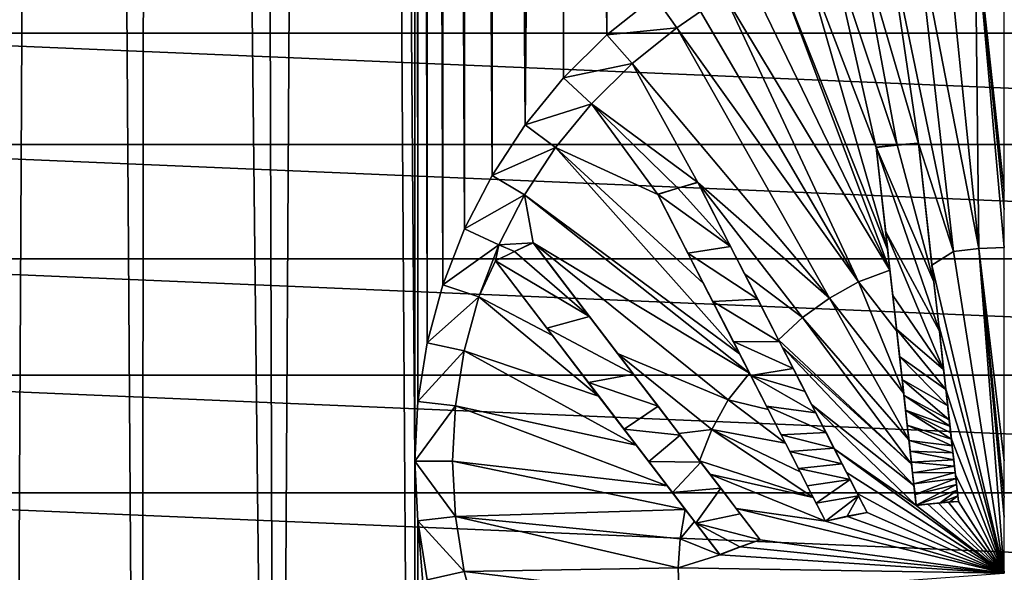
# Model space of a CAD drawing. Header units: metres. Extents: x -24 to 72, y -247 to 22.
# Tile 169 of 256: x -7 to 0, y -223 to -219. Entities that reach past the tile are written whole.
import ezdxf

# ---------------------------------------------------------------- set-up
doc = ezdxf.new("R2010")
doc.units = ezdxf.units.M
doc.layers.add('solid_509589_MEDIA_SW0001', color=7, linetype='CONTINUOUS')

msp = doc.modelspace()

# ---------------------------------------------------------------- linework, layer by layer
at = {"layer": 'solid_509589_MEDIA_SW0001'}
for points in [[(-5.328222, -234.871155, 309.950439), (-4.852002, -152.861771, 308.521423), (-5.565951, -153.316559, 308.525574)], [(-5.328222, -234.871155, 309.950439), (-4.303972, -235.255737, 309.962128), (-4.852002, -152.861771, 308.521423)], [(-4.316981, -222.250931, 309.735077), (-4.852002, -152.861771, 308.521423), (-4.303972, -235.255737, 309.962128)], [(-4.316837, -184.356705, 309.073639), (-4.852002, -152.861771, 308.521423), (-4.316981, -222.250931, 309.735077)], [(-5.328222, -234.871155, 309.950439), (-5.565951, -153.316559, 308.525574), (-6.237439, -153.831802, 308.530548)], [(-6.318621, -234.406082, 309.936462), (-6.237439, -153.831802, 308.530548), (-6.861613, -154.403702, 308.536377)], [(-6.318621, -234.406082, 309.936462), (-5.328222, -234.871155, 309.950439), (-6.237439, -153.831802, 308.530548)], [(-7.268632, -233.863571, 309.92041), (-6.861613, -154.403702, 308.536377), (-7.433364, -155.027634, 308.543091)], [(-7.268632, -233.863571, 309.92041), (-6.318621, -234.406082, 309.936462), (-6.861613, -154.403702, 308.536377)], [(-4.316837, -184.356705, 309.073639), (-4.316981, -222.250931, 309.735077), (-4.293894, -221.81459, 309.72757)], [(-4.293775, -184.792953, 309.08136), (-4.316837, -184.356705, 309.073639), (-4.293894, -221.81459, 309.72757)], [(-4.293775, -184.792953, 309.08136), (-4.293894, -221.81459, 309.72757), (-4.224971, -221.382645, 309.720306)], [(-4.224804, -185.225204, 309.089203), (-4.293775, -184.792953, 309.08136), (-4.224971, -221.382645, 309.720306)], [(-4.224804, -185.225204, 309.089203), (-4.224971, -221.382645, 309.720306), (-4.110691, -220.959564, 309.713409)], [(-4.110562, -185.648148, 309.097046), (-4.224804, -185.225204, 309.089203), (-4.110691, -220.959564, 309.713409)], [(-4.110562, -185.648148, 309.097046), (-4.110691, -220.959564, 309.713409), (-3.952045, -220.549454, 309.706909)], [(-3.951855, -186.058334, 309.104858), (-4.110562, -185.648148, 309.097046), (-3.952045, -220.549454, 309.706909)], [(-3.951855, -186.058334, 309.104858), (-3.952045, -220.549454, 309.706909), (-3.750504, -220.157059, 309.700836)], [(-3.75037, -186.450638, 309.112488), (-3.951855, -186.058334, 309.104858), (-3.750504, -220.157059, 309.700836)], [(-3.75037, -186.450638, 309.112488), (-3.750504, -220.157059, 309.700836), (-3.507799, -219.786255, 309.695221)], [(-3.507771, -186.821228, 309.119812), (-3.75037, -186.450638, 309.112488), (-3.507799, -219.786255, 309.695221)], [(-3.226469, -187.165894, 309.12677), (-3.507771, -186.821228, 309.119812), (-3.507799, -219.786255, 309.695221)], [(-3.226469, -187.165894, 309.12677), (-3.507799, -219.786255, 309.695221), (-3.226468, -219.441589, 309.690155)], [(-3.226469, -187.165894, 309.12677), (-3.226468, -219.441589, 309.690155), (-2.908983, -219.126602, 309.685638)], [(-2.908863, -187.480942, 309.13324), (-3.226469, -187.165894, 309.12677), (-2.908983, -219.126602, 309.685638)], [(-2.908863, -187.480942, 309.13324), (-2.908983, -219.126602, 309.685638), (-2.558844, -218.845291, 309.681671)], [(-9.46447, -219.114075, 271.534576), (-9.107846, -218.325272, 271.520813), (9.46447, -219.114075, 271.534576)], [(-9.107846, -218.325272, 271.520813), (9.107846, -218.325272, 271.520813), (9.46447, -219.114075, 271.534576)], [(-0.372269, -220.714218, 309.887573), (-0.640708, -218.355057, 309.689392), (-0.851585, -218.393738, 309.689911)], [(-0.186552, -220.692291, 309.887604), (-0.427795, -218.327301, 309.688995), (-0.640708, -218.355057, 309.689392)], [(-0.372269, -220.714218, 309.887573), (-0.186552, -220.692291, 309.887604), (-0.640708, -218.355057, 309.689392)], [(-0.186552, -220.692291, 309.887604), (-0.213895, -218.310623, 309.688751), (-0.427795, -218.327301, 309.688995)], [(0.000309, -220.273178, 309.862946), (0.000295, -218.305054, 309.688629), (-0.213895, -218.310623, 309.688751)], [(0.00031, -220.406326, 309.871368), (-0.213895, -218.310623, 309.688751), (0.000311, -220.684967, 309.887573)], [(-0.186552, -220.692291, 309.887604), (0.000311, -220.684967, 309.887573), (-0.213895, -218.310623, 309.688751)], [(0.000309, -220.273178, 309.862946), (-0.213895, -218.310623, 309.688751), (0.00031, -220.406326, 309.871368)], [(-0.783134, -219.936005, 309.832489), (-1.059853, -218.443253, 309.690582), (-1.264902, -218.503433, 309.691406)], [(-0.628708, -219.922791, 309.834106), (-0.851585, -218.393738, 309.689911), (-1.059853, -218.443253, 309.690582)], [(-0.783134, -219.936005, 309.832489), (-0.628708, -219.922791, 309.834106), (-1.059853, -218.443253, 309.690582)], [(-0.628708, -219.922791, 309.834106), (-0.372269, -220.714218, 309.887573), (-0.851585, -218.393738, 309.689911)], [(-0.937366, -219.952118, 309.830505), (-1.264902, -218.503433, 309.691406), (-1.466298, -218.574097, 309.692352)], [(-0.937366, -219.952118, 309.830505), (-0.783134, -219.936005, 309.832489), (-1.264902, -218.503433, 309.691406)], [(-0.853422, -220.704468, 309.880066), (-1.466298, -218.574097, 309.692352), (-1.663388, -218.654984, 309.693451)], [(-0.853422, -220.704468, 309.880066), (-0.937366, -219.952118, 309.830505), (-1.466298, -218.574097, 309.692352)], [(-0.837045, -220.851273, 309.888123), (-1.663388, -218.654984, 309.693451), (-1.855572, -218.745819, 309.694702)], [(-0.837045, -220.851273, 309.888123), (-0.853422, -220.704468, 309.880066), (-1.663388, -218.654984, 309.693451)], [(-0.837045, -220.851273, 309.888123), (-1.855572, -218.745819, 309.694702), (-2.042455, -218.846375, 309.696075)], [(-2.397858, -219.075073, 309.699249), (-2.558844, -218.845291, 309.681671), (-2.908983, -219.126602, 309.685638)], [(-2.397858, -219.075073, 309.699249), (-2.223413, -218.956284, 309.697601), (-2.558844, -218.845291, 309.681671)], [(-1.067941, -220.937317, 309.887177), (-2.042455, -218.846375, 309.696075), (-2.223413, -218.956284, 309.697601)], [(-1.067941, -220.937317, 309.887177), (-0.837045, -220.851273, 309.888123), (-2.042455, -218.846375, 309.696075)], [(-1.067941, -220.937317, 309.887177), (-2.223413, -218.956284, 309.697601), (-2.397858, -219.075073, 309.699249)], [(-2.725497, -219.337967, 309.702942), (-2.397858, -219.075073, 309.699249), (-2.908983, -219.126602, 309.685638)], [(-1.279237, -221.056839, 309.886932), (-2.397858, -219.075073, 309.699249), (-2.725497, -219.337967, 309.702942)], [(-1.279237, -221.056839, 309.886932), (-1.067941, -220.937317, 309.887177), (-2.397858, -219.075073, 309.699249)], [(-9.752889, -219.930267, 271.548828), (-9.46447, -219.114075, 271.534576), (9.752889, -219.930267, 271.548828)], [(-9.46447, -219.114075, 271.534576), (9.46447, -219.114075, 271.534576), (9.752889, -219.930267, 271.548828)], [(-2.725497, -219.337967, 309.702942), (-2.908983, -219.126602, 309.685638), (-3.226468, -219.441589, 309.690155)], [(-3.022307, -219.63208, 309.707184), (-2.725497, -219.337967, 309.702942), (-3.226468, -219.441589, 309.690155)], [(-2.244783, -220.208969, 309.798645), (-2.725497, -219.337967, 309.702942), (-3.022307, -219.63208, 309.707184)], [(-2.244783, -220.208969, 309.798645), (-1.279237, -221.056839, 309.886932), (-2.725497, -219.337967, 309.702942)], [(-3.022307, -219.63208, 309.707184), (-3.226468, -219.441589, 309.690155), (-3.507799, -219.786255, 309.695221)], [(-3.285247, -219.953796, 309.711914), (-3.022307, -219.63208, 309.707184), (-3.507799, -219.786255, 309.695221)], [(-2.536836, -220.297058, 309.787689), (-3.022307, -219.63208, 309.707184), (-3.285247, -219.953796, 309.711914)], [(-2.390387, -220.251419, 309.793365), (-2.244783, -220.208969, 309.798645), (-3.022307, -219.63208, 309.707184)], [(-2.536836, -220.297058, 309.787689), (-2.390387, -220.251419, 309.793365), (-3.022307, -219.63208, 309.707184)], [(-3.285247, -219.953796, 309.711914), (-3.507799, -219.786255, 309.695221), (-3.750504, -220.157059, 309.700836)], [(-9.971068, -220.768066, 271.563446), (-9.752889, -219.930267, 271.548828), (9.971068, -220.768066, 271.563446)], [(-9.752889, -219.930267, 271.548828), (9.752889, -219.930267, 271.548828), (9.971068, -220.768066, 271.563446)], [(-3.511972, -220.299744, 309.717133), (-3.285247, -219.953796, 309.711914), (-3.750504, -220.157059, 309.700836)], [(-1.938065, -221.464737, 309.878418), (-3.285247, -219.953796, 309.711914), (-3.511972, -220.299744, 309.717133)], [(-2.204252, -220.945541, 309.843201), (-2.536836, -220.297058, 309.787689), (-3.285247, -219.953796, 309.711914)], [(-1.938065, -221.464737, 309.878418), (-2.204252, -220.945541, 309.843201), (-3.285247, -219.953796, 309.711914)], [(-0.783129, -219.93425, 309.932648), (-0.783134, -219.936005, 309.832489), (-0.937366, -219.952118, 309.830505)], [(-0.783129, -219.93425, 309.932648), (-0.937366, -219.952118, 309.830505), (-0.937351, -219.950363, 309.930664)], [(-0.937351, -219.950363, 309.930664), (-0.937366, -219.952118, 309.830505), (-0.853422, -220.704468, 309.880066)], [(-0.783129, -219.93425, 309.932648), (-0.937351, -219.950363, 309.930664), (-0.515422, -220.936279, 309.99765)], [(-0.937351, -219.950363, 309.930664), (-0.853422, -220.704468, 309.880066), (-0.868818, -220.564575, 309.972076)], [(-0.937351, -219.950363, 309.930664), (-0.475082, -221.297974, 310.014191), (-0.515422, -220.936279, 309.99765)], [(-0.937351, -219.950363, 309.930664), (-0.868818, -220.564575, 309.972076), (-0.475082, -221.297974, 310.014191)], [(-0.628692, -219.921036, 309.934265), (-0.628708, -219.922791, 309.834106), (-0.783134, -219.936005, 309.832489)], [(-0.783129, -219.93425, 309.932648), (-0.628692, -219.921036, 309.934265), (-0.783134, -219.936005, 309.832489)], [(-0.783129, -219.93425, 309.932648), (-0.515422, -220.936279, 309.99765), (-0.628692, -219.921036, 309.934265)], [(-0.515422, -220.936279, 309.99765), (-0.628708, -219.922791, 309.834106), (-0.628692, -219.921036, 309.934265)], [(-0.628708, -219.922791, 309.834106), (-0.529198, -220.814667, 309.891235), (-0.372269, -220.714218, 309.887573)], [(-0.515422, -220.936279, 309.99765), (-0.529198, -220.814667, 309.891235), (-0.628708, -219.922791, 309.834106)], [(-3.511972, -220.299744, 309.717133), (-3.750504, -220.157059, 309.700836), (-3.952045, -220.549454, 309.706909)], [(-2.244768, -220.20723, 309.898895), (-2.244783, -220.208969, 309.798645), (-2.390387, -220.251419, 309.793365)], [(-2.389311, -220.249359, 309.893646), (-2.244768, -220.20723, 309.898895), (-2.390387, -220.251419, 309.793365)], [(-2.389311, -220.249359, 309.893646), (-2.003406, -220.677841, 309.939667), (-2.244768, -220.20723, 309.898895)], [(-2.003406, -220.677841, 309.939667), (-2.244783, -220.208969, 309.798645), (-2.244768, -220.20723, 309.898895)], [(-2.244783, -220.208969, 309.798645), (-1.477301, -221.197205, 309.886658), (-1.279237, -221.056839, 309.886932)], [(-2.244783, -220.208969, 309.798645), (-1.901833, -220.877701, 309.854675), (-1.477301, -221.197205, 309.886658)], [(-2.003406, -220.677841, 309.939667), (-1.901833, -220.877701, 309.854675), (-2.244783, -220.208969, 309.798645)], [(-3.700136, -220.665619, 309.722778), (-3.511972, -220.299744, 309.717133), (-3.952045, -220.549454, 309.706909)], [(-3.449007, -220.65126, 309.74353), (-3.511972, -220.299744, 309.717133), (-3.700136, -220.665619, 309.722778)], [(-1.866198, -221.604935, 309.886536), (-1.938065, -221.464737, 309.878418), (-3.511972, -220.299744, 309.717133)], [(-3.449007, -220.65126, 309.74353), (-1.866198, -221.604935, 309.886536), (-3.511972, -220.299744, 309.717133)], [(-2.389311, -220.249359, 309.893646), (-2.390387, -220.251419, 309.793365), (-2.536836, -220.297058, 309.787689)], [(-2.389311, -220.249359, 309.893646), (-2.536836, -220.297058, 309.787689), (-2.536821, -220.295303, 309.88797)], [(-2.536821, -220.295303, 309.88797), (-2.536836, -220.297058, 309.787689), (-2.204252, -220.945541, 309.843201)], [(-2.389311, -220.249359, 309.893646), (-2.536821, -220.295303, 309.88797), (-2.003406, -220.677841, 309.939667)], [(-2.536821, -220.295303, 309.88797), (-2.204252, -220.945541, 309.843201), (-2.315842, -220.726151, 309.926208)], [(-2.536821, -220.295303, 309.88797), (-2.315842, -220.726151, 309.926208), (-2.003406, -220.677841, 309.939667)], [(-3.700136, -220.665619, 309.722778), (-3.952045, -220.549454, 309.706909), (-4.110691, -220.959564, 309.713409)], [(-0.868818, -220.564575, 309.972076), (-0.853422, -220.704468, 309.880066), (-0.837045, -220.851273, 309.888123)], [(-0.868818, -220.564575, 309.972076), (-0.837045, -220.851273, 309.888123), (-0.816129, -221.036911, 309.997681)], [(-0.868818, -220.564575, 309.972076), (-0.443858, -221.577957, 310.024811), (-0.475082, -221.297974, 310.014191)], [(-0.868818, -220.564575, 309.972076), (-0.816129, -221.036911, 309.997681), (-0.443858, -221.577957, 310.024811)], [(-3.848151, -221.047775, 309.728851), (-3.700136, -220.665619, 309.722778), (-4.110691, -220.959564, 309.713409)], [(-3.725267, -220.784012, 309.726959), (-3.700136, -220.665619, 309.722778), (-3.848151, -221.047775, 309.728851)], [(-3.725267, -220.784012, 309.726959), (-3.586267, -220.715652, 309.735504), (-3.700136, -220.665619, 309.722778)], [(-3.586267, -220.715652, 309.735504), (-3.449007, -220.65126, 309.74353), (-3.700136, -220.665619, 309.722778)], [(-3.448992, -220.649521, 309.843933), (-3.449007, -220.65126, 309.74353), (-3.586267, -220.715652, 309.735504)], [(-3.448992, -220.649521, 309.843933), (-3.586267, -220.715652, 309.735504), (-3.585128, -220.713364, 309.835999)], [(-3.035873, -221.190659, 309.902618), (-3.448992, -220.649521, 309.843933), (-3.585128, -220.713364, 309.835999)], [(-3.035873, -221.190659, 309.902618), (-3.449007, -220.65126, 309.74353), (-3.448992, -220.649521, 309.843933)], [(-3.449007, -220.65126, 309.74353), (-2.020747, -221.801651, 309.885345), (-1.866198, -221.604935, 309.886536)], [(-3.449007, -220.65126, 309.74353), (-2.830929, -221.460968, 309.827393), (-2.020747, -221.801651, 309.885345)], [(-3.035873, -221.190659, 309.902618), (-2.830929, -221.460968, 309.827393), (-3.449007, -220.65126, 309.74353)], [(-2.315842, -220.726151, 309.926208), (-1.805358, -221.064087, 309.968109), (-2.003406, -220.677841, 309.939667)], [(-1.805358, -221.064087, 309.968109), (-1.901833, -220.877701, 309.854675), (-2.003406, -220.677841, 309.939667)], [(-3.585128, -220.713364, 309.835999), (-3.586267, -220.715652, 309.735504), (-3.725267, -220.784012, 309.726959)], [(-3.585128, -220.713364, 309.835999), (-3.725267, -220.784012, 309.726959), (-3.725252, -220.782257, 309.827393)], [(-3.035873, -221.190659, 309.902618), (-3.585128, -220.713364, 309.835999), (-3.725252, -220.782257, 309.827393)], [(-2.315842, -220.726151, 309.926208), (-2.204252, -220.945541, 309.843201), (-2.133537, -221.08168, 309.953522)], [(-2.315842, -220.726151, 309.926208), (-2.133537, -221.08168, 309.953522), (-1.805358, -221.064087, 309.968109)], [(-0.529198, -220.814667, 309.891235), (0.000305, -223.072372, 309.950348), (-0.372269, -220.714218, 309.887573)], [(-0.372269, -220.714218, 309.887573), (0.000305, -223.072372, 309.950348), (-0.186552, -220.692291, 309.887604)], [(-0.186552, -220.692291, 309.887604), (0.000309, -222.247345, 309.944092), (0.000311, -220.684967, 309.887573)], [(-0.186552, -220.692291, 309.887604), (0.000305, -223.072372, 309.950348), (0.000307, -222.659851, 309.949249)], [(-0.186552, -220.692291, 309.887604), (0.000307, -222.659851, 309.949249), (0.000308, -222.516266, 309.947906)], [(-0.186552, -220.692291, 309.887604), (0.000308, -222.516266, 309.947906), (0.000309, -222.247345, 309.944092)], [(-10.117385, -221.621246, 271.578339), (-9.971068, -220.768066, 271.563446), (10.117385, -221.621246, 271.578339)], [(-9.971068, -220.768066, 271.563446), (9.971068, -220.768066, 271.563446), (10.117385, -221.621246, 271.578339)], [(-3.309079, -221.329163, 309.787201), (-3.725267, -220.784012, 309.726959), (-3.848151, -221.047775, 309.728851)], [(-3.725252, -220.782257, 309.827393), (-3.725267, -220.784012, 309.726959), (-3.309079, -221.329163, 309.787201)], [(-3.725252, -220.782257, 309.827393), (-3.309079, -221.329163, 309.787201), (-3.348847, -221.275299, 309.882263)], [(-3.035873, -221.190659, 309.902618), (-3.725252, -220.782257, 309.827393), (-3.348847, -221.275299, 309.882263)], [(-0.48021, -221.253876, 309.912231), (0.000305, -223.072372, 309.950348), (-0.529198, -220.814667, 309.891235)], [(-0.515422, -220.936279, 309.99765), (-0.48021, -221.253876, 309.912231), (-0.529198, -220.814667, 309.891235)], [(-1.901833, -220.877701, 309.854675), (-1.654128, -221.360855, 309.886688), (-1.477301, -221.197205, 309.886658)], [(-1.805358, -221.064087, 309.968109), (-1.654128, -221.360855, 309.886688), (-1.901833, -220.877701, 309.854675)], [(-0.78722, -221.297974, 309.909424), (-0.837045, -220.851273, 309.888123), (-1.067941, -220.937317, 309.887177)], [(-0.816129, -221.036911, 309.997681), (-0.837045, -220.851273, 309.888123), (-0.78722, -221.297974, 309.909424)], [(-3.848151, -221.047775, 309.728851), (-4.110691, -220.959564, 309.713409), (-4.224971, -221.382645, 309.720306)], [(-2.133537, -221.08168, 309.953522), (-2.204252, -220.945541, 309.843201), (-1.938065, -221.464737, 309.878418)], [(-0.736369, -221.753983, 309.926178), (-1.067941, -220.937317, 309.887177), (-1.279237, -221.056839, 309.886932)], [(-0.736369, -221.753983, 309.926178), (-0.78722, -221.297974, 309.909424), (-1.067941, -220.937317, 309.887177)], [(-0.475082, -221.297974, 310.014191), (-0.48021, -221.253876, 309.912231), (-0.515422, -220.936279, 309.99765)], [(-0.816129, -221.036911, 309.997681), (-0.78722, -221.297974, 309.909424), (-0.788572, -221.283966, 310.008942)], [(-0.816129, -221.036911, 309.997681), (-0.788572, -221.283966, 310.008942), (-0.443858, -221.577957, 310.024811)], [(-3.954753, -221.441925, 309.735291), (-3.848151, -221.047775, 309.728851), (-4.224971, -221.382645, 309.720306)], [(-2.969898, -221.77359, 309.827942), (-3.848151, -221.047775, 309.728851), (-3.954753, -221.441925, 309.735291)], [(-2.969898, -221.77359, 309.827942), (-3.309079, -221.329163, 309.787201), (-3.848151, -221.047775, 309.728851)], [(-2.133537, -221.08168, 309.953522), (-1.644979, -221.376923, 309.987823), (-1.805358, -221.064087, 309.968109)], [(-2.133537, -221.08168, 309.953522), (-1.938065, -221.464737, 309.878418), (-1.983424, -221.374481, 309.973114)], [(-2.133537, -221.08168, 309.953522), (-1.983424, -221.374481, 309.973114), (-1.644979, -221.376923, 309.987823)], [(-1.644979, -221.376923, 309.987823), (-1.654128, -221.360855, 309.886688), (-1.805358, -221.064087, 309.968109)], [(-0.698327, -222.095184, 309.935425), (-1.279237, -221.056839, 309.886932), (-1.477301, -221.197205, 309.886658)], [(-0.698327, -222.095184, 309.935425), (-0.736369, -221.753983, 309.926178), (-1.279237, -221.056839, 309.886932)], [(-2.713893, -221.612564, 309.940643), (-3.035873, -221.190659, 309.902618), (-3.348847, -221.275299, 309.882263)], [(-2.713893, -221.612564, 309.940643), (-2.830929, -221.460968, 309.827393), (-3.035873, -221.190659, 309.902618)], [(-0.678461, -222.273392, 309.939117), (-1.477301, -221.197205, 309.886658), (-1.654128, -221.360855, 309.886688)], [(-0.678461, -222.273392, 309.939117), (-0.698327, -222.095184, 309.935425), (-1.477301, -221.197205, 309.886658)], [(-0.48021, -221.253876, 309.912231), (-0.427964, -221.722382, 309.929504), (0.000305, -223.072372, 309.950348)], [(-0.443858, -221.577957, 310.024811), (-0.427964, -221.722382, 309.929504), (-0.48021, -221.253876, 309.912231)], [(-0.443858, -221.577957, 310.024811), (-0.48021, -221.253876, 309.912231), (-0.475082, -221.297974, 310.014191)], [(-3.348847, -221.275299, 309.882263), (-3.309079, -221.329163, 309.787201), (-3.044891, -221.673553, 309.91983)], [(-2.713893, -221.612564, 309.940643), (-3.348847, -221.275299, 309.882263), (-3.044891, -221.673553, 309.91983)], [(-3.044891, -221.673553, 309.91983), (-3.309079, -221.329163, 309.787201), (-2.969898, -221.77359, 309.827942)], [(-0.788572, -221.283966, 310.008942), (-0.78722, -221.297974, 309.909424), (-0.766155, -221.484985, 310.016998)], [(-0.788572, -221.283966, 310.008942), (-0.427476, -221.724869, 310.029633), (-0.443858, -221.577957, 310.024811)], [(-0.788572, -221.283966, 310.008942), (-0.766155, -221.484985, 310.016998), (-0.427476, -221.724869, 310.029633)], [(-0.766155, -221.484985, 310.016998), (-0.78722, -221.297974, 309.909424), (-0.736369, -221.753983, 309.926178)], [(-3.954753, -221.441925, 309.735291), (-4.224971, -221.382645, 309.720306), (-4.293894, -221.81459, 309.72757)], [(-1.983424, -221.374481, 309.973114), (-1.938065, -221.464737, 309.878418), (-1.866198, -221.604935, 309.886536)], [(-1.983424, -221.374481, 309.973114), (-1.866198, -221.604935, 309.886536), (-1.855713, -221.623611, 309.987762)], [(-1.983424, -221.374481, 309.973114), (-1.545266, -221.571457, 309.998596), (-1.644979, -221.376923, 309.987823)], [(-1.983424, -221.374481, 309.973114), (-1.855713, -221.623611, 309.987762), (-1.545266, -221.571457, 309.998596)], [(-0.678461, -222.273392, 309.939117), (-1.654128, -221.360855, 309.886688), (-1.626839, -221.414093, 309.889801)], [(-1.644979, -221.376923, 309.987823), (-1.626839, -221.414093, 309.889801), (-1.654128, -221.360855, 309.886688)], [(-1.545266, -221.571457, 309.998596), (-1.626839, -221.414093, 309.889801), (-1.644979, -221.376923, 309.987823)], [(-4.019042, -221.844177, 309.742035), (-3.954753, -221.441925, 309.735291), (-4.293894, -221.81459, 309.72757)], [(-2.695582, -222.133133, 309.855347), (-3.954753, -221.441925, 309.735291), (-4.019042, -221.844177, 309.742035)], [(-2.695582, -222.133133, 309.855347), (-2.969898, -221.77359, 309.827942), (-3.954753, -221.441925, 309.735291)], [(-2.830929, -221.460968, 309.827393), (-2.141642, -222.018143, 309.884888), (-2.020747, -221.801651, 309.885345)], [(-2.830929, -221.460968, 309.827393), (-2.383696, -222.047134, 309.872467), (-2.141642, -222.018143, 309.884888)], [(-2.534697, -221.847427, 309.958862), (-2.383696, -222.047134, 309.872467), (-2.830929, -221.460968, 309.827393)], [(-2.534697, -221.847427, 309.958862), (-2.830929, -221.460968, 309.827393), (-2.713893, -221.612564, 309.940643)], [(-0.661111, -222.429031, 309.941742), (-1.626839, -221.414093, 309.889801), (-1.410913, -221.835373, 309.911255)], [(-1.458191, -221.741348, 310.00708), (-1.410913, -221.835373, 309.911255), (-1.626839, -221.414093, 309.889801)], [(-0.661111, -222.429031, 309.941742), (-0.678461, -222.273392, 309.939117), (-1.626839, -221.414093, 309.889801)], [(-1.458191, -221.741348, 310.00708), (-1.626839, -221.414093, 309.889801), (-1.545266, -221.571457, 309.998596)], [(-0.766155, -221.484985, 310.016998), (-0.736369, -221.753983, 309.926178), (-0.747399, -221.653183, 310.02298)], [(-0.766155, -221.484985, 310.016998), (-0.414096, -221.844879, 310.033173), (-0.427476, -221.724869, 310.029633)], [(-0.766155, -221.484985, 310.016998), (-0.747399, -221.653183, 310.02298), (-0.414096, -221.844879, 310.033173)], [(-2.534697, -221.847427, 309.958862), (-2.713893, -221.612564, 309.940643), (-3.044891, -221.673553, 309.91983)], [(-1.72866, -221.873276, 309.900391), (-1.866198, -221.604935, 309.886536), (-2.020747, -221.801651, 309.885345)], [(-1.855713, -221.623611, 309.987762), (-1.866198, -221.604935, 309.886536), (-1.72866, -221.873276, 309.900391)], [(-1.855713, -221.623611, 309.987762), (-1.458191, -221.741348, 310.00708), (-1.545266, -221.571457, 309.998596)], [(-0.427476, -221.724869, 310.029633), (-0.427964, -221.722382, 309.929504), (-0.443858, -221.577957, 310.024811)], [(-10.190804, -222.483749, 271.593414), (-10.117385, -221.621246, 271.578339), (10.190804, -222.483749, 271.593414)], [(-10.117385, -221.621246, 271.578339), (10.117385, -221.621246, 271.578339), (10.190804, -222.483749, 271.593414)], [(-3.044891, -221.673553, 309.91983), (-2.969898, -221.77359, 309.827942), (-2.783781, -222.015762, 309.947266)], [(-2.534697, -221.847427, 309.958862), (-3.044891, -221.673553, 309.91983), (-2.783781, -222.015762, 309.947266)], [(-1.855713, -221.623611, 309.987762), (-1.72866, -221.873276, 309.900391), (-1.741387, -221.846664, 309.999268)], [(-1.855713, -221.623611, 309.987762), (-1.379025, -221.895813, 310.014008), (-1.458191, -221.741348, 310.00708)], [(-1.855713, -221.623611, 309.987762), (-1.741387, -221.846664, 309.999268), (-1.379025, -221.895813, 310.014008)], [(-0.747399, -221.653183, 310.02298), (-0.736369, -221.753983, 309.926178), (-0.734646, -221.767548, 310.026672)], [(-0.747399, -221.653183, 310.02298), (-0.402729, -221.946838, 310.035919), (-0.414096, -221.844879, 310.033173)], [(-0.747399, -221.653183, 310.02298), (-0.734646, -221.767548, 310.026672), (-0.402729, -221.946838, 310.035919)], [(-1.379025, -221.895813, 310.014008), (-1.410913, -221.835373, 309.911255), (-1.458191, -221.741348, 310.00708)], [(-0.734646, -221.767548, 310.026672), (-0.736369, -221.753983, 309.926178), (-0.698327, -222.095184, 309.935425)], [(-0.427964, -221.722382, 309.929504), (-0.387829, -222.082352, 309.939148), (0.000305, -223.072372, 309.950348)], [(-0.392105, -222.042114, 310.038239), (-0.387829, -222.082352, 309.939148), (-0.427964, -221.722382, 309.929504)], [(-0.414096, -221.844879, 310.033173), (-0.427964, -221.722382, 309.929504), (-0.427476, -221.724869, 310.029633)], [(-0.402729, -221.946838, 310.035919), (-0.427964, -221.722382, 309.929504), (-0.414096, -221.844879, 310.033173)], [(-0.397385, -221.994751, 310.037109), (-0.427964, -221.722382, 309.929504), (-0.402729, -221.946838, 310.035919)], [(-0.392105, -222.042114, 310.038239), (-0.427964, -221.722382, 309.929504), (-0.397385, -221.994751, 310.037109)], [(-4.019042, -221.844177, 309.742035), (-4.293894, -221.81459, 309.72757), (-4.316981, -222.250931, 309.735077)], [(-2.783781, -222.015762, 309.947266), (-2.969898, -221.77359, 309.827942), (-2.695582, -222.133133, 309.855347)], [(-1.60239, -222.119659, 309.911194), (-2.020747, -221.801651, 309.885345), (-2.141642, -222.018143, 309.884888)], [(-1.60239, -222.119659, 309.911194), (-1.72866, -221.873276, 309.900391), (-2.020747, -221.801651, 309.885345)], [(-0.734646, -221.767548, 310.026672), (-0.698327, -222.095184, 309.935425), (-0.722364, -221.877716, 310.029907)], [(-0.734646, -221.767548, 310.026672), (-0.397385, -221.994751, 310.037109), (-0.402729, -221.946838, 310.035919)], [(-0.734646, -221.767548, 310.026672), (-0.722364, -221.877716, 310.029907), (-0.397385, -221.994751, 310.037109)], [(-4.040565, -222.250504, 309.749054), (-4.019042, -221.844177, 309.742035), (-4.316981, -222.250931, 309.735077)], [(-2.467857, -222.431671, 309.874359), (-4.019042, -221.844177, 309.742035), (-4.040565, -222.250504, 309.749054)], [(-2.467857, -222.431671, 309.874359), (-2.695582, -222.133133, 309.855347), (-4.019042, -221.844177, 309.742035)], [(-2.372952, -222.059448, 309.973511), (-2.534697, -221.847427, 309.958862), (-2.783781, -222.015762, 309.947266)], [(-2.372952, -222.059448, 309.973511), (-2.383696, -222.047134, 309.872467), (-2.534697, -221.847427, 309.958862)], [(-1.741387, -221.846664, 309.999268), (-1.72866, -221.873276, 309.900391), (-1.633721, -222.056747, 310.008728)], [(-1.741387, -221.846664, 309.999268), (-1.304258, -222.041718, 310.019897), (-1.379025, -221.895813, 310.014008)], [(-1.741387, -221.846664, 309.999268), (-1.633721, -222.056747, 310.008728), (-1.304258, -222.041718, 310.019897)], [(-1.633721, -222.056747, 310.008728), (-1.72866, -221.873276, 309.900391), (-1.60239, -222.119659, 309.911194)], [(-0.644918, -222.57431, 309.943634), (-1.410913, -221.835373, 309.911255), (-1.244555, -222.160004, 309.924133)], [(-1.245843, -222.155716, 310.024078), (-1.244555, -222.160004, 309.924133), (-1.410913, -221.835373, 309.911255)], [(-0.644918, -222.57431, 309.943634), (-0.661111, -222.429031, 309.941742), (-1.410913, -221.835373, 309.911255)], [(-1.304258, -222.041718, 310.019897), (-1.410913, -221.835373, 309.911255), (-1.379025, -221.895813, 310.014008)], [(-1.245843, -222.155716, 310.024078), (-1.410913, -221.835373, 309.911255), (-1.304258, -222.041718, 310.019897)], [(-0.722364, -221.877716, 310.029907), (-0.698327, -222.095184, 309.935425), (-0.710106, -221.987656, 310.032867)], [(-0.722364, -221.877716, 310.029907), (-0.392105, -222.042114, 310.038239), (-0.397385, -221.994751, 310.037109)], [(-0.722364, -221.877716, 310.029907), (-0.386788, -222.089813, 310.039337), (-0.392105, -222.042114, 310.038239)], [(-0.722364, -221.877716, 310.029907), (-0.710106, -221.987656, 310.032867), (-0.386788, -222.089813, 310.039337)], [(-2.783781, -222.015762, 309.947266), (-2.695582, -222.133133, 309.855347), (-2.603642, -222.251892, 309.963623)], [(-2.372952, -222.059448, 309.973511), (-2.783781, -222.015762, 309.947266), (-2.603642, -222.251892, 309.963623)], [(-2.383696, -222.047134, 309.872467), (-2.230764, -222.24762, 309.884857), (-2.141642, -222.018143, 309.884888)], [(-2.372952, -222.059448, 309.973511), (-2.230764, -222.24762, 309.884857), (-2.383696, -222.047134, 309.872467)], [(-1.399203, -222.516205, 309.924713), (-2.141642, -222.018143, 309.884888), (-2.230764, -222.24762, 309.884857)], [(-1.495022, -222.329193, 309.918915), (-1.60239, -222.119659, 309.911194), (-2.141642, -222.018143, 309.884888)], [(-1.399203, -222.516205, 309.924713), (-1.495022, -222.329193, 309.918915), (-2.141642, -222.018143, 309.884888)], [(-1.633721, -222.056747, 310.008728), (-1.245843, -222.155716, 310.024078), (-1.304258, -222.041718, 310.019897)], [(-0.710106, -221.987656, 310.032867), (-0.698327, -222.095184, 309.935425), (-0.697541, -222.100357, 310.035583)], [(-0.710106, -221.987656, 310.032867), (-0.38134, -222.138687, 310.040375), (-0.386788, -222.089813, 310.039337)], [(-0.710106, -221.987656, 310.032867), (-0.697541, -222.100357, 310.035583), (-0.38134, -222.138687, 310.040375)], [(-0.386788, -222.089813, 310.039337), (-0.387829, -222.082352, 309.939148), (-0.392105, -222.042114, 310.038239)], [(-2.221884, -222.257507, 309.985657), (-2.372952, -222.059448, 309.973511), (-2.603642, -222.251892, 309.963623)], [(-2.221884, -222.257507, 309.985657), (-2.230764, -222.24762, 309.884857), (-2.372952, -222.059448, 309.973511)], [(-1.633721, -222.056747, 310.008728), (-1.60239, -222.119659, 309.911194), (-1.570318, -222.180481, 310.013672)], [(-1.633721, -222.056747, 310.008728), (-1.570318, -222.180481, 310.013672), (-1.245843, -222.155716, 310.024078)], [(-1.570318, -222.180481, 310.013672), (-1.60239, -222.119659, 309.911194), (-1.495022, -222.329193, 309.918915)], [(-0.697541, -222.100357, 310.035583), (-0.698327, -222.095184, 309.935425), (-0.678461, -222.273392, 309.939117)], [(-0.697541, -222.100357, 310.035583), (-0.678461, -222.273392, 309.939117), (-0.688905, -222.177811, 310.037262)], [(-0.697541, -222.100357, 310.035583), (-0.375693, -222.189346, 310.041412), (-0.38134, -222.138687, 310.040375)], [(-0.697541, -222.100357, 310.035583), (-0.688905, -222.177811, 310.037262), (-0.375693, -222.189346, 310.041412)], [(-0.387829, -222.082352, 309.939148), (-0.35795, -222.350388, 309.944275), (0.000305, -223.072372, 309.950348)], [(-0.359701, -222.332794, 310.044006), (-0.35795, -222.350388, 309.944275), (-0.387829, -222.082352, 309.939148)], [(-0.38134, -222.138687, 310.040375), (-0.387829, -222.082352, 309.939148), (-0.386788, -222.089813, 310.039337)], [(-0.375693, -222.189346, 310.041412), (-0.387829, -222.082352, 309.939148), (-0.38134, -222.138687, 310.040375)], [(-0.369871, -222.241562, 310.042419), (-0.387829, -222.082352, 309.939148), (-0.375693, -222.189346, 310.041412)], [(-0.364791, -222.287125, 310.043243), (-0.387829, -222.082352, 309.939148), (-0.369871, -222.241562, 310.042419)], [(-0.359701, -222.332794, 310.044006), (-0.387829, -222.082352, 309.939148), (-0.364791, -222.287125, 310.043243)], [(-2.603642, -222.251892, 309.963623), (-2.695582, -222.133133, 309.855347), (-2.467857, -222.431671, 309.874359)], [(-1.570318, -222.180481, 310.013672), (-1.187428, -222.26973, 310.027832), (-1.245843, -222.155716, 310.024078)], [(-1.570318, -222.180481, 310.013672), (-1.495022, -222.329193, 309.918915), (-1.506734, -222.304565, 310.018188)], [(-1.570318, -222.180481, 310.013672), (-1.506734, -222.304565, 310.018188), (-1.187428, -222.26973, 310.027832)], [(-1.187428, -222.26973, 310.027832), (-1.244555, -222.160004, 309.924133), (-1.245843, -222.155716, 310.024078)], [(-1.244555, -222.160004, 309.924133), (-1.155182, -222.334442, 309.929718), (0.000305, -223.072372, 309.950348)], [(-0.644918, -222.57431, 309.943634), (-1.244555, -222.160004, 309.924133), (0.000305, -223.072372, 309.950348)], [(-1.187428, -222.26973, 310.027832), (-1.155182, -222.334442, 309.929718), (-1.244555, -222.160004, 309.924133)], [(-0.688905, -222.177811, 310.037262), (-0.678461, -222.273392, 309.939117), (-0.680061, -222.257141, 310.038849)], [(-0.688905, -222.177811, 310.037262), (-0.369871, -222.241562, 310.042419), (-0.375693, -222.189346, 310.041412)], [(-0.688905, -222.177811, 310.037262), (-0.680061, -222.257141, 310.038849), (-0.369871, -222.241562, 310.042419)], [(-4.019083, -222.65683, 309.756226), (-4.040565, -222.250504, 309.749054), (-4.316981, -222.250931, 309.735077)], [(-4.293919, -222.687195, 309.742798), (-4.316981, -222.250931, 309.735077), (-4.303972, -235.255737, 309.962128)], [(-4.019083, -222.65683, 309.756226), (-4.316981, -222.250931, 309.735077), (-4.293919, -222.687195, 309.742798)], [(-2.335699, -222.60495, 309.88385), (-4.040565, -222.250504, 309.749054), (-4.019083, -222.65683, 309.756226)], [(-2.335699, -222.60495, 309.88385), (-2.467857, -222.431671, 309.874359), (-4.040565, -222.250504, 309.749054)], [(-2.603642, -222.251892, 309.963623), (-2.467857, -222.431671, 309.874359), (-2.429864, -222.479706, 309.977356)], [(-2.221884, -222.257507, 309.985657), (-2.603642, -222.251892, 309.963623), (-2.429864, -222.479706, 309.977356)], [(-2.07655, -222.448059, 309.995941), (-2.221884, -222.257507, 309.985657), (-2.429864, -222.479706, 309.977356)], [(-1.399203, -222.516205, 309.924713), (-2.230764, -222.24762, 309.884857), (-2.156685, -222.344757, 309.89032)], [(-2.221884, -222.257507, 309.985657), (-2.156685, -222.344757, 309.89032), (-2.230764, -222.24762, 309.884857)], [(-2.07655, -222.448059, 309.995941), (-2.156685, -222.344757, 309.89032), (-2.221884, -222.257507, 309.985657)], [(-0.680061, -222.257141, 310.038849), (-0.364791, -222.287125, 310.043243), (-0.369871, -222.241562, 310.042419)], [(-0.680061, -222.257141, 310.038849), (-0.678461, -222.273392, 309.939117), (-0.671129, -222.33728, 310.040283)], [(-0.680061, -222.257141, 310.038849), (-0.671129, -222.33728, 310.040283), (-0.364791, -222.287125, 310.043243)], [(-1.506734, -222.304565, 310.018188), (-1.128084, -222.385559, 310.03125), (-1.187428, -222.26973, 310.027832)], [(-1.506734, -222.304565, 310.018188), (-1.495022, -222.329193, 309.918915), (-1.442288, -222.430344, 310.022278)], [(-1.506734, -222.304565, 310.018188), (-1.442288, -222.430344, 310.022278), (-1.128084, -222.385559, 310.03125)], [(-1.442288, -222.430344, 310.022278), (-1.495022, -222.329193, 309.918915), (-1.399203, -222.516205, 309.924713)], [(-1.128084, -222.385559, 310.03125), (-1.155182, -222.334442, 309.929718), (-1.187428, -222.26973, 310.027832)], [(-1.155182, -222.334442, 309.929718), (-1.076969, -222.487106, 309.933868), (0.000305, -223.072372, 309.950348)], [(-1.128084, -222.385559, 310.03125), (-1.076969, -222.487106, 309.933868), (-1.155182, -222.334442, 309.929718)], [(-0.671129, -222.33728, 310.040283), (-0.678461, -222.273392, 309.939117), (-0.661111, -222.429031, 309.941742)], [(-0.671129, -222.33728, 310.040283), (-0.359701, -222.332794, 310.044006), (-0.364791, -222.287125, 310.043243)], [(-0.671129, -222.33728, 310.040283), (-0.662219, -222.417206, 310.041595), (-0.359701, -222.332794, 310.044006)], [(-0.671129, -222.33728, 310.040283), (-0.661111, -222.429031, 309.941742), (-0.662219, -222.417206, 310.041595)], [(-0.662219, -222.417206, 310.041595), (-0.35471, -222.377579, 310.044708), (-0.359701, -222.332794, 310.044006)], [(-0.35471, -222.377579, 310.044708), (-0.35795, -222.350388, 309.944275), (-0.359701, -222.332794, 310.044006)], [(-1.309497, -222.691315, 309.929169), (-2.156685, -222.344757, 309.89032), (-1.963335, -222.598282, 309.902924)], [(-2.07655, -222.448059, 309.995941), (-1.963335, -222.598282, 309.902924), (-2.156685, -222.344757, 309.89032)], [(-1.309497, -222.691315, 309.929169), (-1.399203, -222.516205, 309.924713), (-2.156685, -222.344757, 309.89032)], [(-1.442288, -222.430344, 310.022278), (-1.376605, -222.558548, 310.02594), (-1.128084, -222.385559, 310.03125)], [(-1.376605, -222.558548, 310.02594), (-1.067341, -222.50412, 310.034363), (-1.128084, -222.385559, 310.03125)], [(-1.067341, -222.50412, 310.034363), (-1.076969, -222.487106, 309.933868), (-1.128084, -222.385559, 310.03125)], [(-0.662219, -222.417206, 310.041595), (-0.653444, -222.495926, 310.042694), (-0.35471, -222.377579, 310.044708)], [(-0.653444, -222.495926, 310.042694), (-0.349843, -222.421234, 310.045349), (-0.35471, -222.377579, 310.044708)], [(-0.35795, -222.350388, 309.944275), (-0.335996, -222.547348, 309.94696), (0.000305, -223.072372, 309.950348)], [(-0.33598, -222.545593, 310.046936), (-0.335996, -222.547348, 309.94696), (-0.35795, -222.350388, 309.944275)], [(-0.349843, -222.421234, 310.045349), (-0.35795, -222.350388, 309.944275), (-0.35471, -222.377579, 310.044708)], [(-0.345117, -222.463638, 310.045929), (-0.35795, -222.350388, 309.944275), (-0.349843, -222.421234, 310.045349)], [(-0.340498, -222.505066, 310.046478), (-0.35795, -222.350388, 309.944275), (-0.345117, -222.463638, 310.045929)], [(-0.33598, -222.545593, 310.046936), (-0.35795, -222.350388, 309.944275), (-0.340498, -222.505066, 310.046478)], [(-10.190804, -222.483749, 271.593414), (10.190804, -222.483749, 271.593414), (10.190804, -223.349518, 271.608521)], [(-10.190804, -223.349518, 271.608521), (-10.190804, -222.483749, 271.593414), (10.190804, -223.349518, 271.608521)], [(-2.429864, -222.479706, 309.977356), (-2.467857, -222.431671, 309.874359), (-2.335699, -222.60495, 309.88385)], [(-2.07655, -222.448059, 309.995941), (-2.429864, -222.479706, 309.977356), (-2.257765, -222.705368, 309.989044)], [(-2.429864, -222.479706, 309.977356), (-2.335699, -222.60495, 309.88385), (-2.268003, -222.69371, 309.888275)], [(-2.429864, -222.479706, 309.977356), (-2.268003, -222.69371, 309.888275), (-2.257765, -222.705368, 309.989044)], [(-1.933052, -222.63623, 310.004761), (-2.07655, -222.448059, 309.995941), (-2.257765, -222.705368, 309.989044)], [(-1.933052, -222.63623, 310.004761), (-1.963335, -222.598282, 309.902924), (-2.07655, -222.448059, 309.995941)], [(-1.442288, -222.430344, 310.022278), (-1.399203, -222.516205, 309.924713), (-1.376605, -222.558548, 310.02594)], [(-0.662219, -222.417206, 310.041595), (-0.661111, -222.429031, 309.941742), (-0.653444, -222.495926, 310.042694)], [(-0.653444, -222.495926, 310.042694), (-0.661111, -222.429031, 309.941742), (-0.644918, -222.57431, 309.943634)], [(-0.653444, -222.495926, 310.042694), (-0.644903, -222.572556, 310.04364), (-0.349843, -222.421234, 310.045349)], [(-0.644903, -222.572556, 310.04364), (-0.345117, -222.463638, 310.045929), (-0.349843, -222.421234, 310.045349)], [(-0.644903, -222.572556, 310.04364), (-0.469563, -222.555161, 310.045776), (-0.345117, -222.463638, 310.045929)], [(-0.469563, -222.555161, 310.045776), (-0.340498, -222.505066, 310.046478), (-0.345117, -222.463638, 310.045929)], [(-1.376605, -222.558548, 310.02594), (-1.399203, -222.516205, 309.924713), (-1.309497, -222.691315, 309.929169)], [(-1.376605, -222.558548, 310.02594), (-1.309481, -222.68956, 310.029205), (-1.067341, -222.50412, 310.034363)], [(-1.309481, -222.68956, 310.029205), (-1.149871, -222.653946, 310.0336), (-1.067341, -222.50412, 310.034363)], [(-1.149871, -222.653946, 310.0336), (-1.005015, -222.625778, 310.037079), (-1.067341, -222.50412, 310.034363)], [(-1.076969, -222.487106, 309.933868), (-1.00503, -222.627533, 309.937073), (0.000305, -223.072372, 309.950348)], [(-1.005015, -222.625778, 310.037079), (-1.00503, -222.627533, 309.937073), (-1.076969, -222.487106, 309.933868)], [(-1.005015, -222.625778, 310.037079), (-1.076969, -222.487106, 309.933868), (-1.067341, -222.50412, 310.034363)], [(-0.653444, -222.495926, 310.042694), (-0.644918, -222.57431, 309.943634), (-0.644903, -222.572556, 310.04364)], [(-0.644903, -222.572556, 310.04364), (-0.482055, -222.557968, 309.945648), (-0.469563, -222.555161, 310.045776)], [(-0.408012, -222.552109, 309.94635), (-0.482055, -222.557968, 309.945648), (0.000305, -223.072372, 309.950348)], [(-0.469563, -222.555161, 310.045776), (-0.482055, -222.557968, 309.945648), (-0.408012, -222.552109, 309.94635)], [(-0.469563, -222.555161, 310.045776), (-0.398324, -222.549667, 310.046448), (-0.340498, -222.505066, 310.046478)], [(-0.469563, -222.555161, 310.045776), (-0.408012, -222.552109, 309.94635), (-0.398324, -222.549667, 310.046448)], [(-0.335996, -222.547348, 309.94696), (-0.408012, -222.552109, 309.94635), (0.000305, -223.072372, 309.950348)], [(-0.398324, -222.549667, 310.046448), (-0.408012, -222.552109, 309.94635), (-0.335996, -222.547348, 309.94696)], [(-0.398324, -222.549667, 310.046448), (-0.33598, -222.545593, 310.046936), (-0.340498, -222.505066, 310.046478)], [(-0.398324, -222.549667, 310.046448), (-0.335996, -222.547348, 309.94696), (-0.33598, -222.545593, 310.046936)], [(-2.373452, -222.818649, 309.883087), (-2.335699, -222.60495, 309.88385), (-4.019083, -222.65683, 309.756226)], [(-2.268003, -222.69371, 309.888275), (-2.335699, -222.60495, 309.88385), (-2.373452, -222.818649, 309.883087)], [(-1.963335, -222.598282, 309.902924), (-1.788191, -222.827988, 309.912201), (0.000305, -223.072372, 309.950348)], [(-1.309497, -222.691315, 309.929169), (-1.963335, -222.598282, 309.902924), (0.000305, -223.072372, 309.950348)], [(-1.788175, -222.826248, 310.012299), (-1.788191, -222.827988, 309.912201), (-1.963335, -222.598282, 309.902924)], [(-1.788175, -222.826248, 310.012299), (-1.963335, -222.598282, 309.902924), (-1.933052, -222.63623, 310.004761)], [(-1.376605, -222.558548, 310.02594), (-1.309497, -222.691315, 309.929169), (-1.309481, -222.68956, 310.029205)], [(-1.149871, -222.653946, 310.0336), (-1.00503, -222.627533, 309.937073), (-1.005015, -222.625778, 310.037079)], [(-1.149871, -222.653946, 310.0336), (-1.147763, -222.655243, 309.933624), (-1.00503, -222.627533, 309.937073)], [(-1.00503, -222.627533, 309.937073), (-1.147763, -222.655243, 309.933624), (0.000305, -223.072372, 309.950348)], [(-0.560304, -222.565216, 309.944763), (-0.644918, -222.57431, 309.943634), (0.000305, -223.072372, 309.950348)], [(-0.644903, -222.572556, 310.04364), (-0.644918, -222.57431, 309.943634), (-0.560304, -222.565216, 309.944763)], [(-0.644903, -222.572556, 310.04364), (-0.560304, -222.565216, 309.944763), (-0.482055, -222.557968, 309.945648)], [(-0.482055, -222.557968, 309.945648), (-0.560304, -222.565216, 309.944763), (0.000305, -223.072372, 309.950348)], [(-4.293919, -222.687195, 309.742798), (-4.303972, -235.255737, 309.962128), (-3.252177, -235.557465, 309.971375)], [(-3.954788, -223.059402, 309.763519), (-4.019083, -222.65683, 309.756226), (-4.293919, -222.687195, 309.742798)], [(-4.224947, -223.119431, 309.750641), (-4.293919, -222.687195, 309.742798), (-3.252177, -235.557465, 309.971375)], [(-3.954788, -223.059402, 309.763519), (-4.293919, -222.687195, 309.742798), (-4.224947, -223.119431, 309.750641)], [(-2.386633, -223.032867, 309.882599), (-4.019083, -222.65683, 309.756226), (-3.954788, -223.059402, 309.763519)], [(-2.386633, -223.032867, 309.882599), (-2.373452, -222.818649, 309.883087), (-4.019083, -222.65683, 309.756226)], [(-2.083436, -222.93576, 309.898804), (-2.268003, -222.69371, 309.888275), (-2.373452, -222.818649, 309.883087)], [(-2.257765, -222.705368, 309.989044), (-2.268003, -222.69371, 309.888275), (-2.083436, -222.93576, 309.898804)], [(-1.788175, -222.826248, 310.012299), (-1.933052, -222.63623, 310.004761), (-2.257765, -222.705368, 309.989044)], [(-1.147763, -222.655243, 309.933624), (-1.309497, -222.691315, 309.929169), (0.000305, -223.072372, 309.950348)], [(-1.309481, -222.68956, 310.029205), (-1.309497, -222.691315, 309.929169), (-1.147763, -222.655243, 309.933624)], [(-1.309481, -222.68956, 310.029205), (-1.147763, -222.655243, 309.933624), (-1.149871, -222.653946, 310.0336)], [(-2.257765, -222.705368, 309.989044), (-2.083436, -222.93576, 309.898804), (-2.083421, -222.934021, 309.998932)], [(-1.936528, -222.878067, 310.005859), (-2.257765, -222.705368, 309.989044), (-2.083421, -222.934021, 309.998932)], [(-1.936528, -222.878067, 310.005859), (-1.788175, -222.826248, 310.012299), (-2.257765, -222.705368, 309.989044)], [(-2.083436, -222.93576, 309.898804), (-2.373452, -222.818649, 309.883087), (-2.386633, -223.032867, 309.882599)], [(-1.936528, -222.878067, 310.005859), (-1.788191, -222.827988, 309.912201), (-1.788175, -222.826248, 310.012299)], [(-1.936528, -222.878067, 310.005859), (-1.931443, -222.87796, 309.906006), (-1.788191, -222.827988, 309.912201)], [(-1.788191, -222.827988, 309.912201), (-1.931443, -222.87796, 309.906006), (0.000305, -223.072372, 309.950348)], [(-1.931443, -222.87796, 309.906006), (-2.083436, -222.93576, 309.898804), (0.000305, -223.072372, 309.950348)], [(-2.083421, -222.934021, 309.998932), (-2.083436, -222.93576, 309.898804), (-1.931443, -222.87796, 309.906006)], [(-1.936528, -222.878067, 310.005859), (-2.083421, -222.934021, 309.998932), (-1.931443, -222.87796, 309.906006)], [(-2.083436, -222.93576, 309.898804), (-2.386633, -223.032867, 309.882599), (0.000305, -223.072372, 309.950348)], [(-3.848221, -223.453537, 309.770844), (-3.954788, -223.059402, 309.763519), (-4.224947, -223.119431, 309.750641)], [(-2.380521, -223.247406, 309.882111), (-2.386633, -223.032867, 309.882599), (-3.954788, -223.059402, 309.763519)], [(-2.380521, -223.247406, 309.882111), (-3.954788, -223.059402, 309.763519), (-3.848221, -223.453537, 309.770844)], [(-2.380521, -223.247406, 309.882111), (0.000305, -223.072372, 309.950348), (-2.386633, -223.032867, 309.882599)]]:
    msp.add_3dface(points, dxfattribs=at)

doc.saveas('drawing.dxf')
